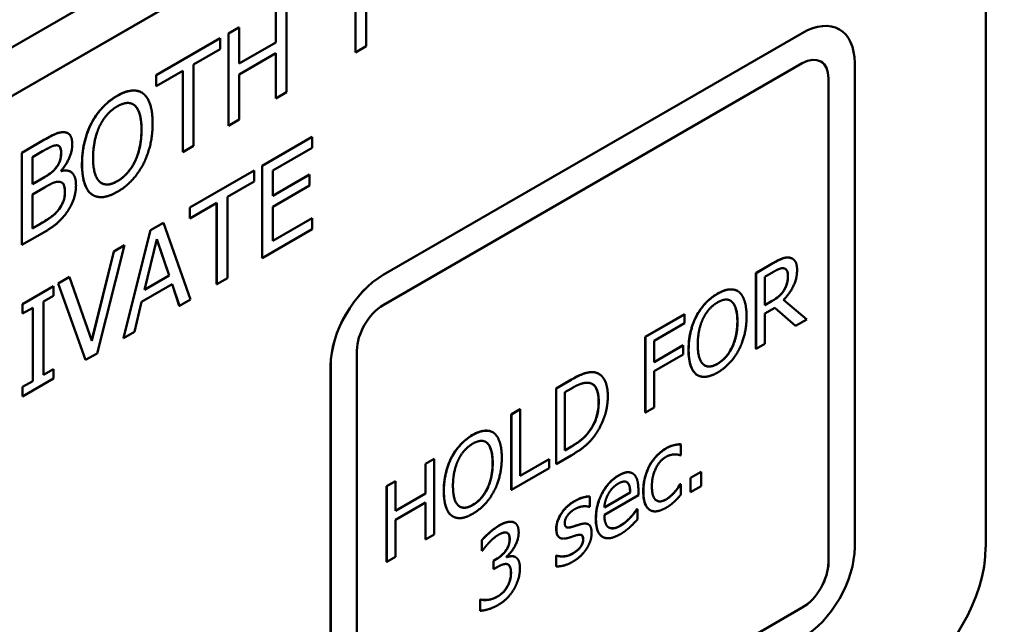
# Model space of a CAD drawing. Header units: millimetres. Extents: x 30 to 861, y 28 to 600.
# Tile 39 of 48: x 734 to 761, y 277 to 293. Entities that reach past the tile are written whole.
import ezdxf

# ---------------------------------------------------------------- set-up
doc = ezdxf.new("R2010")
doc.units = ezdxf.units.MM
doc.header["$LTSCALE"] = 3
doc.layers.add('Visible (ISO)', color=7, linetype='Continuous', lineweight=50)
doc.layers.add('Visible Narrow (ISO)', color=7, linetype='Continuous', lineweight=35)

msp = doc.modelspace()

# ---------------------------------------------------------------- linework, layer by layer
at = {"layer": 'Visible (ISO)'}
for p, q in [((686.84, 265.134), (787.407, 323.197)), ((713.089, 278.971), (758.344, 305.099)), ((758.344, 305.098), (713.089, 278.97)), ((760.466, 278.97), (760.466, 303.873)), ((743.457, 292.329), (743.457, 294.52)), ((743.46, 294.521), (743.46, 292.327)), ((743.746, 292.492), (743.746, 294.687)), ((741.594, 291.25), (741.594, 293.739)), ((741.305, 292.599), (741.305, 293.575)), ((741.308, 293.573), (741.308, 292.597)), ((740.027, 292.837), (740.313, 293.002)), ((740.027, 292.837), (740.029, 292.835)), ((740.027, 290.348), (740.027, 292.837)), ((740.316, 293.001), (740.029, 292.835)), ((740.029, 292.835), (740.029, 290.347)), ((740.313, 293.002), (740.316, 293.001)), ((740.316, 292.025), (740.316, 293.001)), ((744.202, 286.319), (755.516, 292.851)), ((755.517, 292.85), (744.203, 286.318)), ((756.516, 292.95), (756.517, 292.949)), ((738.076, 291.711), (739.808, 292.711)), ((739.811, 292.709), (738.078, 291.709)), ((739.808, 292.711), (739.811, 292.709)), ((739.811, 292.415), (739.811, 292.709)), ((740.316, 292.028), (741.305, 292.599)), ((741.308, 292.597), (740.316, 292.025)), ((741.305, 292.599), (741.308, 292.597)), ((739.088, 291.997), (739.811, 292.415)), ((740.316, 291.73), (741.308, 292.303)), ((741.305, 291.086), (741.305, 292.301)), ((741.308, 292.303), (741.308, 291.085)), ((743.457, 292.329), (743.46, 292.327)), ((743.46, 292.327), (743.746, 292.492)), ((738.078, 291.414), (738.802, 291.832)), ((738.799, 289.639), (738.799, 291.83)), ((738.802, 291.832), (738.802, 289.638)), ((739.088, 289.803), (739.088, 291.997)), ((744.203, 285.502), (755.517, 292.034)), ((756.931, 278.97), (756.931, 292.034)), ((738.076, 291.711), (738.078, 291.709)), ((738.076, 291.416), (738.076, 291.711)), ((738.078, 291.709), (738.078, 291.414)), ((740.316, 290.512), (740.316, 291.73)), ((756.222, 278.562), (756.222, 291.626)), ((756.224, 291.626), (756.224, 278.562)), ((737.688, 291.245), (737.691, 291.243)), ((738.076, 291.416), (738.078, 291.414)), ((741.308, 291.085), (741.594, 291.25)), ((741.305, 291.086), (741.308, 291.085)), ((740.029, 290.347), (740.316, 290.512)), ((736.334, 290.421), (736.337, 290.419)), ((740.027, 290.348), (740.029, 290.347)), ((734.451, 289.618), (735.023, 289.948)), ((735.025, 289.946), (734.454, 289.617)), ((735.589, 290.174), (735.591, 290.172)), ((735.697, 290.146), (735.7, 290.145)), ((740.94, 289.267), (742.288, 290.045)), ((742.291, 290.044), (740.943, 289.265)), ((742.288, 290.045), (742.291, 290.044)), ((742.291, 289.749), (742.291, 290.044)), ((734.741, 289.5), (735.015, 289.658)), ((738.802, 289.638), (739.088, 289.803)), ((741.229, 289.136), (742.291, 289.749)), ((734.451, 289.618), (734.454, 289.617)), ((734.451, 287.129), (734.451, 289.618)), ((734.454, 289.617), (734.454, 287.128)), ((734.741, 288.772), (734.741, 289.5)), ((738.799, 289.639), (738.802, 289.638)), ((735.513, 289.122), (735.513, 289.135)), ((738.989, 288.14), (740.722, 289.141)), ((740.724, 289.139), (738.992, 288.139)), ((740.722, 289.141), (740.724, 289.139)), ((740.724, 288.845), (740.724, 289.139)), ((740.94, 289.267), (740.943, 289.265)), ((740.94, 286.778), (740.94, 289.267)), ((740.943, 289.265), (740.943, 286.776)), ((741.229, 288.454), (741.229, 289.136)), ((734.741, 288.775), (735.063, 288.961)), ((735.066, 288.959), (734.741, 288.772)), ((735.764, 289.108), (735.767, 289.106)), ((741.229, 288.458), (742.217, 289.028)), ((742.22, 289.026), (741.229, 288.454)), ((742.217, 289.028), (742.22, 289.026)), ((742.22, 288.732), (742.22, 289.026)), ((734.741, 288.495), (735.066, 288.683)), ((740.001, 288.427), (740.724, 288.845)), ((741.229, 288.16), (742.22, 288.732)), ((734.741, 287.576), (734.741, 288.495)), ((736.371, 288.477), (736.374, 288.475)), ((740.001, 286.233), (740.001, 288.427)), ((735.459, 288.099), (735.462, 288.097)), ((738.989, 288.14), (738.992, 288.139)), ((738.989, 287.846), (738.989, 288.14)), ((738.992, 287.844), (739.715, 288.262)), ((738.992, 288.139), (738.992, 287.844)), ((739.712, 286.069), (739.712, 288.26)), ((739.715, 288.262), (739.715, 286.068)), ((741.229, 287.236), (741.229, 288.16)), ((738.989, 287.846), (738.992, 287.844)), ((741.229, 287.24), (742.288, 287.851)), ((742.291, 287.849), (741.229, 287.236)), ((742.288, 287.851), (742.291, 287.849)), ((742.291, 287.555), (742.291, 287.849)), ((734.741, 287.579), (734.97, 287.711)), ((734.973, 287.71), (734.741, 287.576)), ((737.199, 284.618), (737.925, 287.526)), ((737.928, 287.525), (737.202, 284.616)), ((737.925, 287.526), (738.278, 287.73)), ((737.925, 287.526), (737.928, 287.525)), ((738.281, 287.728), (737.928, 287.525)), ((738.278, 287.73), (738.281, 287.728)), ((739.008, 285.659), (738.281, 287.728)), ((740.943, 286.776), (742.291, 287.555)), ((734.454, 287.128), (735.073, 287.485)), ((737.766, 285.92), (738.098, 287.284)), ((738.428, 286.306), (738.097, 287.28)), ((738.098, 287.284), (738.431, 286.305)), ((734.451, 287.129), (734.454, 287.128)), ((736.486, 284.203), (737.228, 287.12)), ((736.933, 286.954), (737.225, 287.122)), ((737.228, 287.12), (736.936, 286.952)), ((737.225, 287.122), (737.228, 287.12)), ((736.337, 284.545), (736.933, 286.954)), ((736.936, 286.952), (736.339, 284.54)), ((736.933, 286.954), (736.936, 286.952)), ((740.94, 286.778), (740.943, 286.776)), ((755.248, 286.76), (755.252, 286.758)), ((754.267, 286.372), (754.723, 286.635)), ((754.726, 286.633), (754.271, 286.37)), ((735.431, 286.086), (735.739, 286.264)), ((735.742, 286.262), (735.434, 286.085)), ((735.739, 286.264), (735.742, 286.262)), ((736.339, 284.54), (735.742, 286.262)), ((738.431, 286.305), (737.766, 285.92)), ((737.767, 285.924), (738.428, 286.306)), ((738.428, 286.306), (738.431, 286.305)), ((739.715, 286.068), (740.001, 286.233)), ((754.267, 286.372), (754.271, 286.37)), ((754.267, 284.331), (754.267, 286.372)), ((754.271, 286.37), (754.271, 284.329)), ((754.505, 286.271), (754.739, 286.405)), ((754.505, 285.503), (754.505, 286.271)), ((734.472, 285.533), (735.307, 286.015)), ((735.31, 286.013), (734.475, 285.531)), ((735.307, 286.015), (735.31, 286.013)), ((735.31, 285.759), (735.31, 286.013)), ((735.431, 286.086), (735.434, 286.085)), ((736.174, 284.026), (735.431, 286.086)), ((735.434, 286.085), (736.176, 284.025)), ((737.687, 285.593), (738.51, 286.068)), ((738.703, 285.486), (738.508, 286.066)), ((738.51, 286.068), (738.705, 285.485)), ((739.712, 286.069), (739.715, 286.068)), ((735.036, 285.601), (735.31, 285.759)), ((738.705, 285.485), (739.008, 285.659)), ((753.769, 285.886), (753.772, 285.884)), ((755.028, 285.915), (755.031, 285.913)), ((734.472, 285.533), (734.475, 285.531)), ((734.472, 285.279), (734.472, 285.533)), ((734.475, 285.531), (734.475, 285.277)), ((734.475, 285.277), (734.749, 285.435)), ((734.747, 283.456), (734.747, 285.434)), ((734.749, 285.435), (734.749, 283.455)), ((735.036, 283.62), (735.036, 285.601)), ((737.492, 284.784), (737.687, 285.593)), ((738.703, 285.486), (738.705, 285.485)), ((754.505, 285.507), (754.708, 285.624)), ((754.712, 285.622), (754.505, 285.503)), ((754.505, 285.277), (754.775, 285.432)), ((755.33, 284.944), (754.774, 285.432)), ((754.775, 285.432), (755.333, 284.942)), ((755.639, 285.119), (755.01, 285.644)), ((734.472, 285.279), (734.475, 285.277)), ((751.279, 284.647), (752.336, 285.257)), ((752.339, 285.255), (751.282, 284.645)), ((752.336, 285.257), (752.339, 285.255)), ((752.339, 285.013), (752.339, 285.255)), ((752.658, 285.21), (752.662, 285.208)), ((754.505, 284.464), (754.505, 285.277)), ((751.517, 284.539), (752.339, 285.013)), ((755.33, 284.944), (755.333, 284.942)), ((755.333, 284.942), (755.639, 285.119)), ((737.199, 284.618), (737.202, 284.616)), ((737.202, 284.616), (737.492, 284.784)), ((751.279, 282.605), (751.279, 284.647)), ((751.279, 284.647), (751.282, 284.645)), ((751.282, 284.645), (751.282, 282.603)), ((751.517, 283.963), (751.517, 284.539)), ((751.517, 283.967), (752.302, 284.42)), ((752.305, 284.418), (751.517, 283.963)), ((752.302, 284.42), (752.305, 284.418)), ((752.305, 284.176), (752.305, 284.418)), ((754.267, 284.331), (754.271, 284.329)), ((754.271, 284.329), (754.505, 284.464)), ((736.176, 284.025), (736.486, 284.203)), ((743.496, 271.213), (743.496, 284.277)), ((751.517, 283.722), (752.305, 284.176)), ((736.174, 284.026), (736.176, 284.025)), ((742.788, 270.805), (742.788, 283.869)), ((742.789, 283.869), (742.789, 270.805)), ((735.036, 283.623), (735.307, 283.78)), ((735.31, 283.779), (735.036, 283.62)), ((735.307, 283.78), (735.31, 283.779)), ((735.31, 283.524), (735.31, 283.779)), ((750.025, 283.649), (750.029, 283.647)), ((751.517, 282.739), (751.517, 283.722)), ((752.689, 283.615), (752.692, 283.613)), ((734.472, 283.298), (734.747, 283.456)), ((734.472, 283.298), (734.475, 283.297)), ((734.472, 283.044), (734.472, 283.298)), ((734.475, 283.042), (735.31, 283.524)), ((734.749, 283.455), (734.475, 283.297)), ((734.475, 283.297), (734.475, 283.042)), ((734.747, 283.456), (734.749, 283.455)), ((748.871, 283.256), (749.273, 283.489)), ((749.277, 283.487), (748.874, 283.254)), ((734.472, 283.044), (734.475, 283.042)), ((748.871, 283.256), (748.874, 283.254)), ((748.871, 281.215), (748.871, 283.256)), ((748.874, 283.254), (748.874, 281.213)), ((749.109, 283.155), (749.288, 283.258)), ((749.109, 281.584), (749.109, 283.155)), ((751.282, 282.603), (751.517, 282.739)), ((747.661, 282.558), (747.896, 282.694)), ((747.661, 282.558), (747.665, 282.556)), ((747.661, 280.517), (747.661, 282.558)), ((747.9, 282.692), (747.665, 282.556)), ((747.665, 282.556), (747.665, 280.515)), ((747.896, 282.694), (747.9, 282.692)), ((747.9, 280.892), (747.9, 282.692)), ((751.279, 282.605), (751.282, 282.603)), ((747.163, 282.072), (747.167, 282.07)), ((749.773, 282.107), (749.777, 282.105)), ((749.109, 281.588), (749.285, 281.689)), ((749.288, 281.687), (749.109, 281.584)), ((752.234, 281.748), (752.238, 281.746)), ((752.238, 281.457), (752.238, 281.746)), ((748.874, 281.213), (749.281, 281.448)), ((752.225, 281.449), (752.238, 281.457)), ((745.348, 281.223), (745.583, 281.358)), ((745.348, 280.422), (745.348, 281.223)), ((745.348, 281.223), (745.351, 281.22)), ((745.586, 281.356), (745.351, 281.22)), ((745.351, 281.22), (745.351, 280.42)), ((745.583, 281.358), (745.586, 281.356)), ((745.586, 279.315), (745.586, 281.356)), ((746.053, 281.396), (746.056, 281.394)), ((747.9, 280.896), (748.686, 281.35)), ((748.689, 281.348), (747.9, 280.892)), ((748.686, 281.35), (748.689, 281.348)), ((748.689, 281.106), (748.689, 281.348)), ((748.871, 281.215), (748.874, 281.213)), ((747.665, 280.515), (748.689, 281.106)), ((750.93, 280.966), (750.933, 280.963)), ((752.501, 280.844), (752.784, 281.007)), ((752.788, 281.005), (752.504, 280.842)), ((752.784, 281.007), (752.788, 281.005)), ((752.788, 280.615), (752.788, 281.005)), ((744.299, 280.617), (744.534, 280.753)), ((744.299, 280.617), (744.303, 280.615)), ((744.299, 278.576), (744.299, 280.617)), ((744.538, 280.751), (744.303, 280.615)), ((744.303, 280.615), (744.303, 278.574)), ((744.534, 280.753), (744.538, 280.751)), ((744.538, 279.95), (744.538, 280.751)), ((750.796, 280.713), (750.799, 280.711)), ((752.221, 280.667), (752.234, 280.675)), ((752.221, 280.667), (752.225, 280.665)), ((752.238, 280.673), (752.225, 280.665)), ((752.234, 280.675), (752.238, 280.673)), ((752.238, 280.383), (752.238, 280.673)), ((752.501, 280.844), (752.504, 280.842)), ((752.501, 280.453), (752.501, 280.844)), ((752.504, 280.842), (752.504, 280.451)), ((752.504, 280.451), (752.788, 280.615)), ((744.538, 279.954), (745.348, 280.422)), ((745.351, 280.42), (744.538, 279.95)), ((745.348, 280.422), (745.351, 280.42)), ((747.661, 280.517), (747.665, 280.515)), ((750.175, 280.047), (750.872, 280.449)), ((750.875, 280.447), (750.175, 280.043)), ((750.175, 279.846), (751.093, 280.376)), ((750.872, 280.449), (750.875, 280.447)), ((751.093, 280.376), (751.093, 280.516)), ((752.501, 280.453), (752.504, 280.451)), ((744.538, 279.709), (745.351, 280.178)), ((745.348, 279.181), (745.348, 280.176)), ((745.351, 280.178), (745.351, 279.179)), ((749.78, 280.34), (749.784, 280.338)), ((749.784, 280.062), (749.784, 280.338)), ((749.772, 280.055), (749.784, 280.062)), ((751.052, 279.992), (751.065, 280)), ((751.052, 279.992), (751.056, 279.99)), ((751.069, 279.998), (751.056, 279.99)), ((751.065, 280), (751.069, 279.998)), ((751.069, 279.717), (751.069, 279.998)), ((751.406, 279.972), (751.409, 279.97)), ((744.538, 278.709), (744.538, 279.709)), ((746.083, 279.801), (746.087, 279.799)), ((747.751, 279.631), (747.754, 279.629)), ((749.534, 279.592), (749.537, 279.59)), ((749.74, 279.587), (749.744, 279.585)), ((750.882, 279.777), (750.885, 279.775)), ((745.351, 279.179), (745.586, 279.315)), ((745.348, 279.181), (745.351, 279.179)), ((746.868, 279.16), (746.871, 279.158)), ((746.868, 278.87), (746.868, 279.16)), ((746.871, 279.158), (746.871, 278.868)), ((748.972, 279.224), (748.975, 279.222)), ((750.124, 279.247), (750.127, 279.245)), ((746.868, 278.87), (746.871, 278.868)), ((746.871, 278.868), (746.886, 278.876)), ((749.522, 278.965), (749.526, 278.963)), ((744.299, 278.576), (744.303, 278.574)), ((744.303, 278.574), (744.538, 278.709)), ((747.18, 278.602), (747.259, 278.648)), ((747.18, 278.376), (747.18, 278.602)), ((747.18, 278.602), (747.184, 278.6)), ((747.262, 278.646), (747.184, 278.6)), ((747.184, 278.6), (747.184, 278.374)), ((747.536, 278.698), (747.536, 278.718)), ((747.78, 278.7), (747.783, 278.698)), ((748.871, 278.739), (748.882, 278.746)), ((748.871, 278.739), (748.874, 278.737)), ((748.871, 278.45), (748.871, 278.739)), ((748.886, 278.744), (748.874, 278.737)), ((748.874, 278.737), (748.874, 278.448)), ((748.882, 278.746), (748.886, 278.744)), ((747.18, 278.376), (747.184, 278.374)), ((747.184, 278.374), (747.284, 278.431)), ((748.871, 278.45), (748.874, 278.448)), ((746.819, 277.545), (746.836, 277.555)), ((746.819, 277.256), (746.819, 277.545)), ((746.819, 277.545), (746.823, 277.543)), ((746.84, 277.553), (746.823, 277.543)), ((746.823, 277.543), (746.823, 277.254)), ((746.836, 277.555), (746.84, 277.553)), ((744.201, 270.806), (755.515, 277.338)), ((755.517, 277.337), (744.203, 270.805)), ((746.819, 277.256), (746.823, 277.254))]:
    msp.add_line(p, q, dxfattribs=at)
for centre, major_axis, start_param, end_param in [((755.516, 291.218), (1, 1.732), 0, 0.785398), ((755.517, 291.217), (1, 1.732), 5.497787, 7.068583), ((755.517, 291.217), (0.5, 0.866), 5.497787, 7.068583), ((755.515, 291.218), (0.5, 0.866), 5.497787, 6.281771), ((744.202, 284.686), (1, 1.732), 0.785398, 2.356194), ((744.203, 284.685), (-1, -1.732), 3.926991, 5.497787), ((744.203, 284.685), (0.5, 0.866), 0.785398, 2.356194), ((755.517, 278.153), (1, 1.732), 3.926991, 5.497787), ((758.344, 277.745), (1.5, 2.598), 3.926991, 5.497787), ((755.515, 278.154), (0.5, 0.866), 3.926991, 5.497787), ((755.517, 278.153), (-0.5, -0.866), 0.785398, 2.356194)]:
    msp.add_ellipse(centre, major_axis=major_axis, ratio=0.57735, start_param=start_param, end_param=end_param, dxfattribs=at)
for points, knots in [([(737.028, 291.158), (737.16, 291.234), (737.29, 291.285), (737.456, 291.301), (737.518, 291.302), (737.62, 291.278), (737.655, 291.264), (737.688, 291.245)], [0, 0, 0, 0, 0.05595947, 0.05595947, 0.07642962, 0.07642962, 0.08866307, 0.08866307, 0.08866307, 0.08866307]), ([(736.334, 290.421), (736.407, 290.559), (736.494, 290.686), (736.658, 290.873), (736.726, 290.939), (736.873, 291.061), (736.95, 291.113), (737.028, 291.158)], [0, 0, 0, 0, 0.0470309, 0.0470309, 0.0776865, 0.0776865, 0.1102923, 0.1102923, 0.1102923, 0.1102923]), ([(737.683, 290.239), (737.683, 290.385), (737.67, 290.528), (737.619, 290.712), (737.582, 290.82), (737.506, 290.89)], [0, 0, 0, 0, 0.05354353, 0.05354353, 0.08121521, 0.08121521, 0.08121521, 0.08121521]), ([(735.023, 289.948), (735.138, 290.015), (735.254, 290.081), (735.446, 290.164), (735.52, 290.178), (735.589, 290.174)], [0, 0, 0, 0, 0.04895137, 0.04895137, 0.08229336, 0.08229336, 0.08229336, 0.08229336]), ([(736.076, 289.312), (736.076, 289.594), (736.117, 289.794), (736.185, 290.075), (736.247, 290.25), (736.334, 290.421)], [0, 0, 0, 0, 0.1038087, 0.1038087, 0.2721559, 0.2721559, 0.2721559, 0.2721559]), ([(737.029, 288.852), (737.113, 288.9), (737.195, 288.962), (737.339, 289.114), (737.398, 289.194), (737.49, 289.352), (737.545, 289.457), (737.624, 289.705), (737.646, 289.807), (737.676, 290.02), (737.683, 290.132), (737.683, 290.239)], [0, 0, 0, 0, 0.035378, 0.035378, 0.0661363, 0.0661363, 0.090146, 0.090146, 0.1068715, 0.1068715, 0.1264525, 0.1264525, 0.1264525, 0.1264525]), ([(735.513, 289.624), (735.513, 289.674), (735.507, 289.72), (735.484, 289.772), (735.474, 289.789), (735.454, 289.804), (735.452, 289.805), (735.449, 289.807)], [0, 0, 0, 0, 0.0182617, 0.0182617, 0.0257898, 0.0257898, 0.02674744, 0.02674744, 0.02674744, 0.02674744]), ([(735.393, 289.234), (735.42, 289.269), (735.444, 289.307), (735.474, 289.375), (735.487, 289.41), (735.509, 289.516), (735.513, 289.573), (735.513, 289.624)], [0, 0, 0, 0, 0.01358337, 0.01358337, 0.02231541, 0.02231541, 0.03228542, 0.03228542, 0.03228542, 0.03228542]), ([(735.063, 288.961), (735.144, 289.007), (735.214, 289.053), (735.291, 289.116), (735.335, 289.158), (735.393, 289.234)], [0, 0, 0, 0, 0.03425023, 0.03425023, 0.05642658, 0.05642658, 0.05642658, 0.05642658]), ([(735.513, 289.125), (735.586, 289.144), (735.655, 289.147), (735.733, 289.123), (735.749, 289.116), (735.764, 289.108)], [0.0004149, 0.0004149, 0.0004149, 0.0004149, 0.03272242, 0.03272242, 0.04210224, 0.04210224, 0.04210224, 0.04210224]), ([(736.333, 288.502), (736.259, 288.558), (736.204, 288.64), (736.1, 288.9), (736.076, 289.099), (736.076, 289.312)], [0, 0, 0, 0, 0.0477977, 0.0477977, 0.1257409, 0.1257409, 0.1257409, 0.1257409]), ([(736.605, 288.799), (736.651, 288.773), (736.703, 288.76), (736.803, 288.763), (736.845, 288.772), (736.935, 288.802), (736.982, 288.824), (737.029, 288.852)], [0.10326899, 0.10326899, 0.10326899, 0.10326899, 0.12664257, 0.12664257, 0.14257476, 0.14257476, 0.15951241, 0.15951241, 0.15951241, 0.15951241]), ([(735.615, 288.551), (735.615, 288.63), (735.607, 288.703), (735.576, 288.772), (735.563, 288.796), (735.533, 288.814)], [0, 0, 0, 0, 0.02897072, 0.02897072, 0.03834392, 0.03834392, 0.03834392, 0.03834392]), ([(735.459, 288.099), (735.501, 288.157), (735.538, 288.219), (735.58, 288.321), (735.593, 288.361), (735.611, 288.458), (735.615, 288.506), (735.615, 288.551)], [0, 0, 0, 0, 0.02155109, 0.02155109, 0.03375555, 0.03375555, 0.04612674, 0.04612674, 0.04612674, 0.04612674]), ([(734.97, 287.711), (735.072, 287.77), (735.182, 287.838), (735.286, 287.917), (735.324, 287.947), (735.401, 288.025), (735.431, 288.061), (735.459, 288.099)], [0, 0, 0, 0, 0.04328128, 0.04328128, 0.05270047, 0.05270047, 0.05933168, 0.05933168, 0.05933168, 0.05933168]), ([(754.723, 286.635), (754.807, 286.684), (754.893, 286.73), (755.011, 286.776), (755.045, 286.785), (755.11, 286.793), (755.142, 286.792), (755.172, 286.787)], [0, 0, 0, 0, 0.03603569, 0.03603569, 0.05079634, 0.05079634, 0.06604716, 0.06604716, 0.06604716, 0.06604716]), ([(755.128, 286.293), (755.128, 286.344), (755.121, 286.39), (755.098, 286.443), (755.087, 286.461), (755.065, 286.479), (755.061, 286.482), (755.056, 286.485)], [0, 0, 0, 0, 0.01851884, 0.01851884, 0.02653584, 0.02653584, 0.02846703, 0.02846703, 0.02846703, 0.02846703]), ([(755.028, 285.915), (755.056, 285.962), (755.079, 286.012), (755.105, 286.096), (755.114, 286.132), (755.126, 286.215), (755.128, 286.255), (755.128, 286.293)], [0, 0, 0, 0, 0.01672418, 0.01672418, 0.02760714, 0.02760714, 0.03842525, 0.03842525, 0.03842525, 0.03842525]), ([(753.227, 285.815), (753.335, 285.877), (753.442, 285.919), (753.578, 285.932), (753.629, 285.933), (753.713, 285.913), (753.742, 285.901), (753.769, 285.886)], [0, 0, 0, 0, 0.04589851, 0.04589851, 0.06268834, 0.06268834, 0.07272233, 0.07272233, 0.07272233, 0.07272233]), ([(752.658, 285.21), (752.718, 285.323), (752.789, 285.427), (752.924, 285.581), (752.98, 285.635), (753.1, 285.735), (753.163, 285.778), (753.227, 285.815)], [0, 0, 0, 0, 0.03857522, 0.03857522, 0.06371927, 0.06371927, 0.09046286, 0.09046286, 0.09046286, 0.09046286]), ([(754.708, 285.624), (754.769, 285.659), (754.832, 285.701), (754.903, 285.761), (754.932, 285.785), (754.989, 285.853), (755.009, 285.883), (755.028, 285.915)], [0, 0, 0, 0, 0.02575463, 0.02575463, 0.03101851, 0.03101851, 0.03467971, 0.03467971, 0.03467971, 0.03467971]), ([(753.764, 285.061), (753.764, 285.181), (753.754, 285.298), (753.712, 285.448), (753.682, 285.537), (753.619, 285.594)], [0, 0, 0, 0, 0.04391694, 0.04391694, 0.06661353, 0.06661353, 0.06661353, 0.06661353]), ([(752.446, 284.3), (752.446, 284.532), (752.48, 284.696), (752.536, 284.926), (752.587, 285.07), (752.658, 285.21)], [0, 0, 0, 0, 0.0851449, 0.0851449, 0.223225, 0.223225, 0.223225, 0.223225]), ([(753.228, 283.923), (753.297, 283.962), (753.364, 284.014), (753.482, 284.138), (753.531, 284.204), (753.606, 284.333), (753.651, 284.419), (753.716, 284.623), (753.734, 284.706), (753.759, 284.881), (753.764, 284.973), (753.764, 285.061)], [0, 0, 0, 0, 0.0290174, 0.0290174, 0.0542456, 0.0542456, 0.0739386, 0.0739386, 0.0876571, 0.0876571, 0.1037176, 0.1037176, 0.1037176, 0.1037176]), ([(752.657, 283.636), (752.596, 283.682), (752.552, 283.749), (752.466, 283.962), (752.446, 284.126), (752.446, 284.3)], [0, 0, 0, 0, 0.0392042, 0.0392042, 0.103134, 0.103134, 0.103134, 0.103134]), ([(752.881, 283.879), (752.918, 283.858), (752.961, 283.847), (753.042, 283.85), (753.077, 283.857), (753.151, 283.882), (753.19, 283.901), (753.228, 283.923)], [0.08480541, 0.08480541, 0.08480541, 0.08480541, 0.1038735, 0.1038735, 0.11694124, 0.11694124, 0.13083367, 0.13083367, 0.13083367, 0.13083367]), ([(749.273, 283.489), (749.511, 283.626), (749.619, 283.659), (749.749, 283.695), (749.833, 283.706), (749.906, 283.692)], [0, 0, 0, 0, 0.1009521, 0.1009521, 0.2916948, 0.2916948, 0.2916948, 0.2916948]), ([(750.019, 282.901), (750.019, 283.026), (750.005, 283.146), (749.943, 283.286), (749.914, 283.326), (749.869, 283.363), (749.86, 283.369), (749.85, 283.375)], [0, 0, 0, 0, 0.04591954, 0.04591954, 0.07002994, 0.07002994, 0.07588426, 0.07588426, 0.07588426, 0.07588426]), ([(749.773, 282.107), (749.83, 282.184), (749.878, 282.267), (749.959, 282.456), (749.981, 282.545), (750.013, 282.71), (750.019, 282.809), (750.019, 282.901)], [0, 0, 0, 0, 0.0292785, 0.0292785, 0.0625302, 0.0625302, 0.1131238, 0.1131238, 0.1131238, 0.1131238]), ([(746.053, 281.396), (746.113, 281.51), (746.183, 281.613), (746.318, 281.767), (746.374, 281.821), (746.495, 281.921), (746.558, 281.964), (746.621, 282.001)], [0, 0, 0, 0, 0.03857522, 0.03857522, 0.06371927, 0.06371927, 0.09046286, 0.09046286, 0.09046286, 0.09046286]), ([(746.621, 282.001), (746.73, 282.063), (746.836, 282.105), (746.973, 282.118), (747.023, 282.119), (747.107, 282.099), (747.136, 282.088), (747.163, 282.072)], [0, 0, 0, 0, 0.04589851, 0.04589851, 0.06268834, 0.06268834, 0.07272233, 0.07272233, 0.07272233, 0.07272233]), ([(749.285, 281.689), (749.375, 281.741), (749.47, 281.804), (749.579, 281.893), (749.621, 281.928), (749.707, 282.021), (749.741, 282.062), (749.773, 282.107)], [0, 0, 0, 0, 0.03833063, 0.03833063, 0.04695173, 0.04695173, 0.05308017, 0.05308017, 0.05308017, 0.05308017]), ([(747.159, 281.247), (747.159, 281.367), (747.149, 281.485), (747.106, 281.635), (747.076, 281.724), (747.014, 281.781)], [0, 0, 0, 0, 0.04391694, 0.04391694, 0.06661353, 0.06661353, 0.06661353, 0.06661353]), ([(751.843, 281.64), (751.948, 281.701), (752.023, 281.719), (752.115, 281.74), (752.177, 281.749), (752.234, 281.748)], [0, 0, 0, 0, 0.0446678, 0.0446678, 0.1349897, 0.1349897, 0.1349897, 0.1349897]), ([(751.396, 281.174), (751.44, 281.256), (751.493, 281.33), (751.596, 281.448), (751.643, 281.494), (751.741, 281.575), (751.792, 281.61), (751.843, 281.64)], [0, 0, 0, 0, 0.02800931, 0.02800931, 0.04867027, 0.04867027, 0.07015064, 0.07015064, 0.07015064, 0.07015064]), ([(745.841, 280.486), (745.841, 280.718), (745.875, 280.882), (745.931, 281.112), (745.981, 281.256), (746.053, 281.396)], [0, 0, 0, 0, 0.0851449, 0.0851449, 0.223225, 0.223225, 0.223225, 0.223225]), ([(746.623, 280.109), (746.691, 280.149), (746.759, 280.2), (746.877, 280.325), (746.925, 280.39), (747.001, 280.52), (747.046, 280.606), (747.111, 280.809), (747.129, 280.893), (747.153, 281.067), (747.159, 281.16), (747.159, 281.247)], [0, 0, 0, 0, 0.0290174, 0.0290174, 0.0542456, 0.0542456, 0.0739386, 0.0739386, 0.0876571, 0.0876571, 0.1037176, 0.1037176, 0.1037176, 0.1037176]), ([(751.224, 280.479), (751.224, 280.667), (751.255, 280.794), (751.299, 280.962), (751.34, 281.07), (751.396, 281.174)], [0, 0, 0, 0, 0.0691773, 0.0691773, 0.1916293, 0.1916293, 0.1916293, 0.1916293]), ([(749.945, 279.735), (749.945, 279.865), (749.96, 280.005), (750.041, 280.287), (750.094, 280.393), (750.187, 280.557), (750.246, 280.639), (750.351, 280.751), (750.39, 280.787), (750.472, 280.853), (750.515, 280.882), (750.558, 280.906)], [0, 0, 0, 0, 0.0476167, 0.0476167, 0.093022, 0.093022, 0.1486217, 0.1486217, 0.1792906, 0.1792906, 0.2118934, 0.2118934, 0.2118934, 0.2118934]), ([(750.558, 280.906), (750.658, 280.964), (750.728, 280.984), (750.808, 280.996), (750.838, 280.995), (750.889, 280.985), (750.91, 280.977), (750.93, 280.966)], [0, 0, 0, 0, 0.04258622, 0.04258622, 0.07014883, 0.07014883, 0.09297072, 0.09297072, 0.09297072, 0.09297072]), ([(750.872, 280.449), (750.87, 280.508), (750.864, 280.568), (750.846, 280.633), (750.839, 280.654), (750.819, 280.689), (750.808, 280.702), (750.796, 280.713)], [0, 0, 0, 0, 0.02189456, 0.02189456, 0.0288928, 0.0288928, 0.03429479, 0.03429479, 0.03429479, 0.03429479]), ([(751.839, 280.261), (751.906, 280.3), (751.97, 280.352), (752.069, 280.456), (752.145, 280.542), (752.221, 280.667)], [0, 0, 0, 0, 0.0283138, 0.0283138, 0.04548927, 0.04548927, 0.04548927, 0.04548927]), ([(746.051, 279.822), (745.991, 279.868), (745.946, 279.935), (745.86, 280.148), (745.841, 280.312), (745.841, 280.486)], [0, 0, 0, 0, 0.0392042, 0.0392042, 0.103134, 0.103134, 0.103134, 0.103134]), ([(751.396, 279.978), (751.351, 280.006), (751.316, 280.049), (751.261, 280.163), (751.247, 280.225), (751.229, 280.33), (751.224, 280.403), (751.224, 280.479)], [0, 0, 0, 0, 0.0276404, 0.0276404, 0.0585292, 0.0585292, 0.1138575, 0.1138575, 0.1138575, 0.1138575]), ([(746.275, 280.066), (746.313, 280.044), (746.355, 280.034), (746.437, 280.037), (746.471, 280.044), (746.545, 280.068), (746.584, 280.087), (746.623, 280.109)], [0.08480541, 0.08480541, 0.08480541, 0.08480541, 0.1038735, 0.1038735, 0.11694124, 0.11694124, 0.13083367, 0.13083367, 0.13083367, 0.13083367]), ([(748.876, 279.461), (748.876, 279.521), (748.885, 279.584), (748.922, 279.71), (748.947, 279.768), (749.007, 279.873), (749.049, 279.938), (749.149, 280.048), (749.189, 280.085), (749.276, 280.156), (749.324, 280.187), (749.371, 280.214)], [0, 0, 0, 0, 0.02198332, 0.02198332, 0.04147362, 0.04147362, 0.05836446, 0.05836446, 0.06897663, 0.06897663, 0.08075797, 0.08075797, 0.08075797, 0.08075797]), ([(749.371, 280.214), (749.47, 280.272), (749.549, 280.298), (749.656, 280.33), (749.723, 280.343), (749.78, 280.34)], [0, 0, 0, 0, 0.0422629, 0.0422629, 0.1041588, 0.1041588, 0.1041588, 0.1041588]), ([(751.588, 280.227), (751.615, 280.212), (751.645, 280.205), (751.704, 280.208), (751.729, 280.213), (751.782, 280.231), (751.811, 280.245), (751.839, 280.261)], [0.06791886, 0.06791886, 0.06791886, 0.06791886, 0.09349755, 0.09349755, 0.11130525, 0.11130525, 0.13045852, 0.13045852, 0.13045852, 0.13045852]), ([(750.882, 279.777), (750.929, 279.83), (750.961, 279.868), (751.007, 279.927), (751.032, 279.96), (751.052, 279.992)], [0, 0, 0, 0, 0.02225148, 0.02225148, 0.04485875, 0.04485875, 0.04485875, 0.04485875]), ([(746.868, 279.16), (746.935, 279.24), (747.019, 279.317), (747.16, 279.439), (747.244, 279.503), (747.329, 279.552)], [0, 0, 0, 0, 0.03213683, 0.03213683, 0.07714052, 0.07714052, 0.07714052, 0.07714052]), ([(747.329, 279.552), (747.432, 279.611), (747.498, 279.634), (747.598, 279.66), (747.652, 279.663), (747.702, 279.651)], [0, 0, 0, 0, 0.0435424, 0.0435424, 0.1057803, 0.1057803, 0.1057803, 0.1057803]), ([(749.295, 279.517), (749.344, 279.53), (749.391, 279.546), (749.448, 279.565), (749.491, 279.579), (749.534, 279.592)], [0, 0, 0, 0, 0.02186836, 0.02186836, 0.08944599, 0.08944599, 0.08944599, 0.08944599]), ([(749.534, 279.592), (749.592, 279.609), (749.649, 279.616), (749.715, 279.6), (749.729, 279.594), (749.74, 279.587)], [0, 0, 0, 0, 0.02531026, 0.02531026, 0.03419134, 0.03419134, 0.03419134, 0.03419134]), ([(750.124, 279.247), (750.074, 279.276), (750.036, 279.32), (749.986, 279.423), (749.971, 279.475), (749.95, 279.595), (749.945, 279.664), (749.945, 279.735)], [0.07570424, 0.07570424, 0.07570424, 0.07570424, 0.10529461, 0.10529461, 0.1285469, 0.1285469, 0.15465602, 0.15465602, 0.15465602, 0.15465602]), ([(750.296, 279.502), (750.328, 279.484), (750.365, 279.476), (750.437, 279.481), (750.469, 279.489), (750.537, 279.513), (750.573, 279.531), (750.61, 279.552)], [0.06483866, 0.06483866, 0.06483866, 0.06483866, 0.10440204, 0.10440204, 0.13311761, 0.13311761, 0.16469622, 0.16469622, 0.16469622, 0.16469622]), ([(750.61, 279.552), (750.678, 279.591), (750.729, 279.633), (750.797, 279.691), (750.841, 279.732), (750.882, 279.777)], [0, 0, 0, 0, 0.0289741, 0.0289741, 0.08081377, 0.08081377, 0.08081377, 0.08081377]), ([(747.619, 279.198), (747.619, 279.235), (747.614, 279.271), (747.592, 279.321), (747.579, 279.335), (747.565, 279.347), (747.56, 279.351), (747.556, 279.354)], [0, 0, 0, 0, 0.01382433, 0.01382433, 0.02481915, 0.02481915, 0.02980063, 0.02980063, 0.02980063, 0.02980063]), ([(748.972, 279.224), (748.956, 279.233), (748.939, 279.247), (748.908, 279.291), (748.896, 279.318), (748.88, 279.383), (748.876, 279.421), (748.876, 279.461)], [0.03049177, 0.03049177, 0.03049177, 0.03049177, 0.03803387, 0.03803387, 0.04617022, 0.04617022, 0.05487037, 0.05487037, 0.05487037, 0.05487037]), ([(749.147, 279.511), (749.158, 279.505), (749.171, 279.503), (749.213, 279.498), (749.254, 279.505), (749.295, 279.517)], [0.01891239, 0.01891239, 0.01891239, 0.01891239, 0.02583307, 0.02583307, 0.04910518, 0.04910518, 0.04910518, 0.04910518]), ([(749.601, 279.186), (749.601, 279.214), (749.598, 279.242), (749.583, 279.278), (749.574, 279.29), (749.562, 279.297), (749.562, 279.297), (749.562, 279.297)], [0, 0, 0, 0, 0.0104092, 0.0104092, 0.01769441, 0.01769441, 0.01772181, 0.01772181, 0.01772181, 0.01772181]), ([(747.259, 278.648), (747.32, 278.683), (747.381, 278.728), (747.478, 278.829), (747.514, 278.875), (747.564, 278.959), (747.582, 278.999), (747.603, 279.067), (747.609, 279.092), (747.617, 279.145), (747.619, 279.172), (747.619, 279.198)], [0, 0, 0, 0, 0.02572726, 0.02572726, 0.04447001, 0.04447001, 0.06063529, 0.06063529, 0.07093538, 0.07093538, 0.08216455, 0.08216455, 0.08216455, 0.08216455]), ([(749.522, 278.965), (749.543, 278.993), (749.564, 279.024), (749.584, 279.071), (749.591, 279.088), (749.6, 279.138), (749.601, 279.163), (749.601, 279.186)], [0, 0, 0, 0, 0.01056541, 0.01056541, 0.01535887, 0.01535887, 0.02005136, 0.02005136, 0.02005136, 0.02005136]), ([(749.053, 278.72), (749.11, 278.721), (749.162, 278.734), (749.223, 278.749), (749.271, 278.769), (749.319, 278.797)], [0, 0, 0, 0, 0.0270301, 0.0270301, 0.1089243, 0.1089243, 0.1089243, 0.1089243]), ([(749.319, 278.797), (749.363, 278.822), (749.405, 278.854), (749.45, 278.891), (749.469, 278.906), (749.498, 278.936), (749.511, 278.95), (749.522, 278.965)], [0, 0, 0, 0, 0.01887671, 0.01887671, 0.03060191, 0.03060191, 0.03934183, 0.03934183, 0.03934183, 0.03934183]), ([(747.536, 278.701), (747.576, 278.714), (747.615, 278.722), (747.697, 278.731), (747.736, 278.723), (747.77, 278.705)], [0.00051075, 0.00051075, 0.00051075, 0.00051075, 0.01771764, 0.01771764, 0.03800017, 0.03800017, 0.03800017, 0.03800017]), ([(747.653, 278.28), (747.653, 278.341), (747.646, 278.398), (747.622, 278.453), (747.611, 278.473), (747.588, 278.494), (747.582, 278.499), (747.576, 278.502)], [0, 0, 0, 0, 0.02268413, 0.02268413, 0.03023666, 0.03023666, 0.03261386, 0.03261386, 0.03261386, 0.03261386]), ([(748.882, 278.746), (748.904, 278.739), (748.926, 278.732), (748.98, 278.72), (749.019, 278.719), (749.053, 278.72)], [0, 0, 0, 0, 0.01187203, 0.01187203, 0.02779916, 0.02779916, 0.02779916, 0.02779916]), ([(747.555, 277.906), (747.601, 277.991), (747.62, 278.054), (747.646, 278.146), (747.653, 278.215), (747.653, 278.28)], [0, 0, 0, 0, 0.02900527, 0.02900527, 0.09699907, 0.09699907, 0.09699907, 0.09699907]), ([(747.288, 277.637), (747.337, 277.665), (747.387, 277.704), (747.457, 277.77), (747.48, 277.794), (747.521, 277.848), (747.539, 277.876), (747.555, 277.906)], [0, 0, 0, 0, 0.0209172, 0.0209172, 0.03139099, 0.03139099, 0.04155422, 0.04155422, 0.04155422, 0.04155422]), ([(746.836, 277.555), (746.908, 277.536), (747, 277.546), (747.117, 277.56), (747.201, 277.587), (747.288, 277.637)], [0, 0, 0, 0, 0.0378276, 0.0378276, 0.121146, 0.121146, 0.121146, 0.121146])]:
    msp.add_open_spline(points, degree=3, knots=knots, dxfattribs=at)
for points, degree in [([(737.726, 291.221), (737.603, 291.31), (737.251, 291.283), (737.031, 291.156)], 2), ([(737.031, 291.156), (736.814, 291.031), (736.463, 290.657), (736.337, 290.419)], 2), ([(737.984, 290.41), (737.984, 290.721), (737.848, 291.126), (737.726, 291.221)], 2), ([(736.554, 290.337), (736.643, 290.521), (736.877, 290.781), (737.032, 290.871)], 2), ([(737.032, 290.871), (737.182, 290.958), (737.423, 290.968), (737.509, 290.888)], 2), ([(737.506, 290.89), (737.49, 290.904), (737.473, 290.917), (737.455, 290.928)], 3), ([(737.509, 290.888), (737.593, 290.811), (737.685, 290.484), (737.685, 290.238)], 2), ([(736.337, 290.419), (736.213, 290.176), (736.079, 289.623), (736.079, 289.31)], 2), ([(736.377, 289.482), (736.377, 289.724), (736.468, 290.16), (736.554, 290.337)], 2), ([(737.685, 290.238), (737.685, 289.748), (737.331, 289.023), (737.032, 288.85)], 2), ([(737.726, 289.303), (737.851, 289.541), (737.984, 290.108), (737.984, 290.41)], 2), ([(735.591, 290.172), (735.487, 290.178), (735.256, 290.079), (735.025, 289.946)], 2), ([(735.589, 290.174), (735.628, 290.173), (735.665, 290.165), (735.697, 290.146)], 3), ([(735.815, 289.841), (735.815, 289.999), (735.708, 290.169), (735.591, 290.172)], 2), ([(735.015, 289.658), (735.167, 289.746), (735.336, 289.823), (735.406, 289.819)], 2), ([(735.406, 289.819), (735.464, 289.814), (735.516, 289.711), (735.516, 289.623)], 2), ([(735.513, 289.135), (735.654, 289.295), (735.815, 289.666), (735.815, 289.841)], 2), ([(735.516, 289.623), (735.516, 289.506), (735.462, 289.319), (735.396, 289.232)], 2), ([(737.032, 288.85), (736.734, 288.678), (736.377, 288.992), (736.377, 289.482)], 2), ([(735.396, 289.232), (735.328, 289.143), (735.2, 289.037), (735.066, 288.959)], 2), ([(735.916, 288.736), (735.916, 288.974), (735.705, 289.173), (735.513, 289.122)], 2), ([(736.079, 289.31), (736.079, 289.003), (736.211, 288.594), (736.335, 288.5)], 2), ([(737.031, 288.563), (737.242, 288.685), (737.593, 289.053), (737.726, 289.303)], 2), ([(735.066, 288.683), (735.214, 288.768), (735.375, 288.837), (735.443, 288.836)], 2), ([(735.443, 288.836), (735.548, 288.832), (735.618, 288.691), (735.618, 288.55)], 2), ([(735.693, 288.044), (735.794, 288.196), (735.916, 288.551), (735.916, 288.736)], 2), ([(735.618, 288.55), (735.618, 288.419), (735.542, 288.21), (735.462, 288.097)], 2), ([(736.371, 288.477), (736.358, 288.484), (736.345, 288.493), (736.333, 288.502)], 3), ([(736.335, 288.5), (736.463, 288.406), (736.812, 288.437), (737.031, 288.563)], 2), ([(735.462, 288.097), (735.378, 287.984), (735.162, 287.819), (734.973, 287.71)], 2), ([(735.073, 287.485), (735.293, 287.612), (735.57, 287.865), (735.693, 288.044)], 2), ([(755.176, 286.785), (755.083, 286.801), (754.878, 286.721), (754.726, 286.633)], 2), ([(755.172, 286.787), (755.2, 286.782), (755.225, 286.774), (755.248, 286.76)], 3), ([(755.376, 286.454), (755.376, 286.615), (755.269, 286.769), (755.176, 286.785)], 2), ([(754.739, 286.405), (754.836, 286.462), (754.97, 286.507), (755.02, 286.498)], 2), ([(755.02, 286.498), (755.077, 286.487), (755.131, 286.381), (755.131, 286.291)], 2), ([(755.01, 285.644), (755.179, 285.814), (755.376, 286.231), (755.376, 286.454)], 2), ([(755.131, 286.291), (755.131, 286.185), (755.083, 285.999), (755.031, 285.913)], 2), ([(753.801, 285.865), (753.7, 285.938), (753.411, 285.917), (753.23, 285.812)], 2), ([(753.23, 285.812), (753.053, 285.71), (752.765, 285.403), (752.662, 285.208)], 2), ([(754.013, 285.2), (754.013, 285.455), (753.901, 285.788), (753.801, 285.865)], 2), ([(755.031, 285.913), (754.975, 285.816), (754.813, 285.681), (754.712, 285.622)], 2), ([(752.839, 285.14), (752.912, 285.291), (753.104, 285.505), (753.232, 285.578)], 2), ([(753.232, 285.578), (753.355, 285.65), (753.553, 285.658), (753.623, 285.592)], 2), ([(753.619, 285.594), (753.607, 285.606), (753.593, 285.617), (753.578, 285.625)], 3), ([(753.623, 285.592), (753.692, 285.53), (753.768, 285.261), (753.768, 285.059)], 2), ([(752.662, 285.208), (752.56, 285.009), (752.45, 284.554), (752.45, 284.298)], 2), ([(752.695, 284.44), (752.695, 284.638), (752.769, 284.995), (752.839, 285.14)], 2), ([(753.801, 284.292), (753.904, 284.487), (754.013, 284.952), (754.013, 285.2)], 2), ([(753.768, 285.059), (753.768, 284.657), (753.477, 284.062), (753.232, 283.921)], 2), ([(753.232, 283.921), (752.987, 283.779), (752.695, 284.038), (752.695, 284.44)], 2), ([(752.45, 284.298), (752.45, 284.047), (752.559, 283.711), (752.66, 283.634)], 2), ([(753.23, 283.685), (753.404, 283.785), (753.692, 284.087), (753.801, 284.292)], 2), ([(749.91, 283.69), (749.81, 283.708), (749.526, 283.631), (749.277, 283.487)], 2), ([(749.906, 283.692), (749.95, 283.684), (749.989, 283.67), (750.025, 283.649)], 3), ([(750.268, 283.037), (750.268, 283.335), (750.08, 283.658), (749.91, 283.69)], 2), ([(752.689, 283.615), (752.678, 283.621), (752.667, 283.628), (752.657, 283.636)], 3), ([(752.66, 283.634), (752.765, 283.557), (753.051, 283.582), (753.23, 283.685)], 2), ([(749.288, 283.258), (749.447, 283.35), (749.661, 283.416), (749.755, 283.406)], 2), ([(749.755, 283.406), (749.888, 283.388), (750.023, 283.134), (750.023, 282.899)], 2), ([(749.907, 281.973), (750.072, 282.194), (750.268, 282.757), (750.268, 283.037)], 2), ([(750.023, 282.899), (750.023, 282.66), (749.9, 282.272), (749.777, 282.105)], 2), ([(746.625, 281.999), (746.447, 281.896), (746.159, 281.589), (746.056, 281.394)], 2), ([(747.195, 282.052), (747.095, 282.124), (746.806, 282.103), (746.625, 281.999)], 2), ([(747.407, 281.387), (747.407, 281.641), (747.295, 281.974), (747.195, 282.052)], 2), ([(749.281, 281.448), (749.496, 281.572), (749.772, 281.798), (749.907, 281.973)], 2), ([(749.777, 282.105), (749.681, 281.971), (749.444, 281.777), (749.288, 281.687)], 2), ([(746.234, 281.326), (746.307, 281.478), (746.499, 281.691), (746.626, 281.765)], 2), ([(746.626, 281.765), (746.75, 281.836), (746.947, 281.844), (747.018, 281.779)], 2), ([(747.014, 281.781), (747.001, 281.793), (746.987, 281.803), (746.973, 281.812)], 3), ([(747.018, 281.779), (747.086, 281.716), (747.162, 281.447), (747.162, 281.245)], 2), ([(752.238, 281.746), (752.159, 281.747), (751.956, 281.701), (751.847, 281.638)], 2), ([(751.847, 281.638), (751.712, 281.56), (751.478, 281.318), (751.4, 281.172)], 2), ([(751.458, 280.61), (751.458, 280.886), (751.669, 281.31), (751.842, 281.411)], 2), ([(751.842, 281.411), (751.9, 281.444), (752.026, 281.475), (752.073, 281.476)], 2), ([(752.073, 281.476), (752.126, 281.475), (752.2, 281.459), (752.225, 281.449)], 2), ([(746.056, 281.394), (745.955, 281.195), (745.844, 280.741), (745.844, 280.484)], 2), ([(746.089, 280.626), (746.089, 280.824), (746.164, 281.182), (746.234, 281.326)], 2), ([(747.162, 281.245), (747.162, 280.843), (746.871, 280.249), (746.626, 280.107)], 2), ([(747.195, 280.479), (747.298, 280.674), (747.407, 281.139), (747.407, 281.387)], 2), ([(751.4, 281.172), (751.321, 281.027), (751.228, 280.679), (751.228, 280.477)], 2), ([(750.562, 280.904), (750.288, 280.746), (749.949, 280.107), (749.949, 279.733)], 2), ([(750.946, 280.956), (750.875, 281.003), (750.685, 280.976), (750.562, 280.904)], 2), ([(751.093, 280.516), (751.093, 280.7), (751.017, 280.909), (750.946, 280.956)], 2), ([(746.626, 280.107), (746.381, 279.966), (746.089, 280.224), (746.089, 280.626)], 2), ([(750.284, 280.411), (750.335, 280.501), (750.46, 280.634), (750.549, 280.685)], 2), ([(750.549, 280.685), (750.639, 280.737), (750.761, 280.746), (750.799, 280.711)], 2), ([(750.796, 280.713), (750.79, 280.718), (750.784, 280.723), (750.777, 280.727)], 3), ([(750.799, 280.711), (750.835, 280.68), (750.873, 280.55), (750.875, 280.447)], 2), ([(751.842, 280.259), (751.662, 280.155), (751.458, 280.34), (751.458, 280.61)], 2), ([(752.225, 280.665), (752.149, 280.54), (751.951, 280.322), (751.842, 280.259)], 2), ([(745.844, 280.484), (745.844, 280.233), (745.953, 279.897), (746.055, 279.82)], 2), ([(746.625, 279.872), (746.798, 279.972), (747.086, 280.273), (747.195, 280.479)], 2), ([(750.175, 280.043), (750.182, 280.144), (750.234, 280.321), (750.284, 280.411)], 2), ([(751.228, 280.477), (751.228, 280.275), (751.318, 280.026), (751.4, 279.976)], 2), ([(752.064, 280.202), (752.105, 280.237), (752.205, 280.346), (752.238, 280.383)], 2), ([(749.374, 280.212), (749.151, 280.083), (748.88, 279.667), (748.88, 279.459)], 2), ([(749.784, 280.338), (749.708, 280.342), (749.484, 280.276), (749.374, 280.212)], 2), ([(751.847, 280.037), (751.917, 280.077), (752.007, 280.149), (752.064, 280.202)], 2), ([(746.083, 279.801), (746.072, 279.808), (746.062, 279.815), (746.051, 279.822)], 3), ([(746.055, 279.82), (746.159, 279.743), (746.446, 279.768), (746.625, 279.872)], 2), ([(749.108, 279.627), (749.108, 279.734), (749.259, 279.929), (749.37, 279.993)], 2), ([(749.37, 279.993), (749.477, 280.055), (749.686, 280.085), (749.772, 280.055)], 2), ([(750.613, 279.55), (750.407, 279.431), (750.175, 279.579), (750.175, 279.846)], 2), ([(751.056, 279.99), (751.029, 279.948), (750.946, 279.842), (750.885, 279.775)], 2), ([(751.406, 279.972), (751.402, 279.974), (751.399, 279.976), (751.396, 279.978)], 3), ([(751.4, 279.976), (751.481, 279.923), (751.709, 279.957), (751.847, 280.037)], 2), ([(747.333, 279.55), (747.214, 279.481), (746.949, 279.25), (746.871, 279.158)], 2), ([(747.705, 279.649), (747.632, 279.666), (747.453, 279.619), (747.333, 279.55)], 2), ([(747.702, 279.651), (747.719, 279.646), (747.735, 279.64), (747.751, 279.631)], 3), ([(747.863, 279.363), (747.863, 279.488), (747.783, 279.629), (747.705, 279.649)], 2), ([(749.298, 279.515), (749.198, 279.487), (749.108, 279.529), (749.108, 279.627)], 2), ([(749.537, 279.59), (749.47, 279.569), (749.347, 279.528), (749.298, 279.515)], 2), ([(749.832, 279.35), (749.832, 279.521), (749.683, 279.632), (749.537, 279.59)], 2), ([(749.949, 279.733), (749.949, 279.353), (750.298, 279.143), (750.616, 279.326)], 2), ([(750.885, 279.775), (750.828, 279.712), (750.686, 279.592), (750.613, 279.55)], 2), ([(750.867, 279.514), (750.913, 279.555), (751.03, 279.676), (751.069, 279.717)], 2), ([(747.06, 279.091), (747.122, 279.155), (747.25, 279.265), (747.314, 279.302)], 2), ([(747.314, 279.302), (747.376, 279.338), (747.485, 279.373), (747.529, 279.364)], 2), ([(747.529, 279.364), (747.57, 279.354), (747.622, 279.273), (747.622, 279.196)], 2), ([(747.536, 278.718), (747.671, 278.828), (747.863, 279.194), (747.863, 279.363)], 2), ([(748.88, 279.459), (748.88, 279.308), (749.017, 279.176), (749.169, 279.212)], 2), ([(749.169, 279.212), (749.228, 279.228), (749.365, 279.274), (749.408, 279.287)], 2), ([(749.408, 279.287), (749.519, 279.32), (749.605, 279.275), (749.605, 279.184)], 2), ([(749.699, 278.934), (749.765, 279.037), (749.832, 279.251), (749.832, 279.35)], 2), ([(750.616, 279.326), (750.696, 279.373), (750.802, 279.455), (750.867, 279.514)], 2), ([(746.886, 278.876), (746.919, 278.922), (747.003, 279.03), (747.06, 279.091)], 2), ([(747.622, 279.196), (747.622, 279.029), (747.421, 278.737), (747.262, 278.646)], 2), ([(749.605, 279.184), (749.605, 279.111), (749.567, 279.019), (749.526, 278.963)], 2), ([(749.322, 278.794), (749.249, 278.752), (749.112, 278.719), (749.056, 278.718)], 2), ([(749.314, 278.573), (749.45, 278.651), (749.629, 278.826), (749.699, 278.934)], 2), ([(749.526, 278.963), (749.497, 278.924), (749.375, 278.825), (749.322, 278.794)], 2), ([(747.284, 278.431), (747.364, 278.478), (747.5, 278.525), (747.55, 278.512)], 2), ([(747.774, 278.703), (747.719, 278.731), (747.592, 278.717), (747.536, 278.698)], 2), ([(747.55, 278.512), (747.601, 278.5), (747.656, 278.388), (747.656, 278.278)], 2), ([(747.77, 278.705), (747.773, 278.703), (747.777, 278.702), (747.78, 278.7)], 3), ([(747.897, 278.397), (747.897, 278.531), (747.828, 278.676), (747.774, 278.703)], 2), ([(748.874, 278.448), (748.95, 278.445), (749.181, 278.496), (749.314, 278.573)], 2), ([(749.056, 278.718), (748.992, 278.716), (748.914, 278.734), (748.886, 278.744)], 2), ([(747.656, 278.278), (747.656, 278.167), (747.606, 277.992), (747.559, 277.904)], 2), ([(747.741, 277.847), (747.815, 277.979), (747.897, 278.259), (747.897, 278.397)], 2), ([(747.559, 277.904), (747.51, 277.814), (747.364, 277.677), (747.291, 277.635)], 2), ([(747.305, 277.407), (747.444, 277.487), (747.664, 277.709), (747.741, 277.847)], 2), ([(747.291, 277.635), (747.167, 277.563), (746.914, 277.533), (746.84, 277.553)], 2), ([(746.823, 277.254), (746.912, 277.254), (747.172, 277.33), (747.305, 277.407)], 2)]:
    msp.add_open_spline(points, degree=degree, dxfattribs=at)
at = {"layer": 'Visible Narrow (ISO)'}
for p, q in [((755.516, 292.851), (755.517, 292.85)), ((756.222, 291.626), (756.224, 291.626)), ((737.028, 291.158), (737.031, 291.156)), ((737.506, 290.89), (737.509, 290.888)), ((737.683, 290.239), (737.685, 290.238)), ((735.023, 289.948), (735.025, 289.946)), ((735.513, 289.624), (735.516, 289.623)), ((735.393, 289.234), (735.396, 289.232)), ((736.076, 289.312), (736.079, 289.31)), ((735.063, 288.961), (735.066, 288.959)), ((737.029, 288.852), (737.032, 288.85)), ((735.615, 288.551), (735.618, 288.55)), ((736.333, 288.502), (736.335, 288.5)), ((734.97, 287.711), (734.973, 287.71)), ((755.172, 286.787), (755.176, 286.785)), ((754.723, 286.635), (754.726, 286.633)), ((744.202, 286.319), (744.203, 286.318)), ((755.128, 286.293), (755.131, 286.291)), ((753.227, 285.815), (753.23, 285.812)), ((753.619, 285.594), (753.623, 285.592)), ((754.708, 285.624), (754.712, 285.622)), ((753.764, 285.061), (753.768, 285.059)), ((752.446, 284.3), (752.45, 284.298)), ((742.788, 283.869), (742.789, 283.869)), ((753.228, 283.923), (753.232, 283.921)), ((749.906, 283.692), (749.91, 283.69)), ((752.657, 283.636), (752.66, 283.634)), ((749.273, 283.489), (749.277, 283.487)), ((750.019, 282.901), (750.023, 282.899)), ((746.621, 282.001), (746.625, 281.999)), ((747.014, 281.781), (747.018, 281.779)), ((749.285, 281.689), (749.288, 281.687)), ((751.843, 281.64), (751.847, 281.638)), ((747.159, 281.247), (747.162, 281.245)), ((751.396, 281.174), (751.4, 281.172)), ((750.558, 280.906), (750.562, 280.904)), ((745.841, 280.486), (745.844, 280.484)), ((751.224, 280.479), (751.228, 280.477)), ((746.623, 280.109), (746.626, 280.107)), ((749.371, 280.214), (749.374, 280.212)), ((751.839, 280.261), (751.842, 280.259)), ((746.051, 279.822), (746.055, 279.82)), ((751.396, 279.978), (751.4, 279.976)), ((747.329, 279.552), (747.333, 279.55)), ((747.702, 279.651), (747.705, 279.649)), ((749.945, 279.735), (749.949, 279.733)), ((750.61, 279.552), (750.613, 279.55)), ((748.876, 279.461), (748.88, 279.459)), ((749.295, 279.517), (749.298, 279.515)), ((747.619, 279.198), (747.622, 279.196)), ((749.601, 279.186), (749.605, 279.184)), ((749.319, 278.797), (749.322, 278.794)), ((747.259, 278.648), (747.262, 278.646)), ((747.77, 278.705), (747.774, 278.703)), ((749.053, 278.72), (749.056, 278.718)), ((756.222, 278.562), (756.224, 278.562)), ((747.653, 278.28), (747.656, 278.278)), ((747.555, 277.906), (747.559, 277.904)), ((747.288, 277.637), (747.291, 277.635)), ((755.515, 277.338), (755.517, 277.337))]:
    msp.add_line(p, q, dxfattribs=at)

doc.saveas('drawing.dxf')
